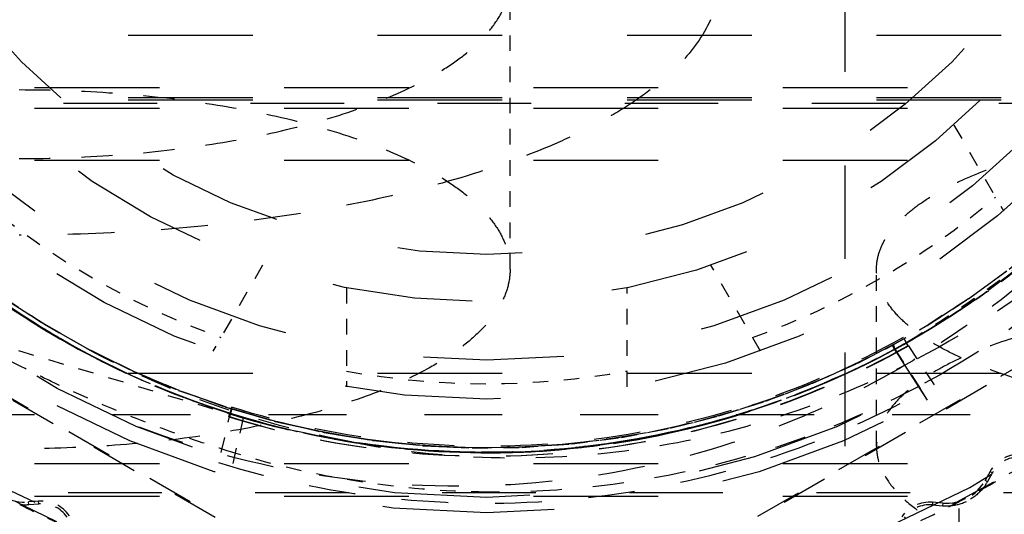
# Model space of a CAD drawing. Header units: millimetres. Extents: x 14186 to 17588, y 1400 to 3805.
# Tile 32 of 256: x 16242.84 to 16249.16, y 2687.64 to 2690.82. Entities that reach past the tile are written whole.
import ezdxf

# ---------------------------------------------------------------- set-up
doc = ezdxf.new("R2010")
doc.units = ezdxf.units.MM
doc.linetypes.add('HIDDEN', pattern=[0.2, 0.1, -0.1])
doc.layers.add('DEFAULT_2', color=8, linetype='HIDDEN')
doc.layers.add('NONE_166', color=7, linetype='Continuous')
doc.layers.add('dim', color=82, linetype='Continuous', lineweight=9)
doc.styles.get("Standard").update_dxf_attribs({"font": 'arial.ttf'})
doc.dimstyles.new('ISO-25', dxfattribs={"dimtxt": 2.5, "dimasz": 2.5, "dimexe": 1.25, "dimexo": 0.625, "dimtad": 1, "dimtxsty": 'Standard', "dimcen": 2.5, "dimadec": 0, "dimazin": 0, "dimtfac": 1, "dimtmove": 0, "dimatfit": 3, "dimfxl": 1, "dimarcsym": 0})

# ---------------------------------------------------------------- blocks, each defined once
blk = doc.blocks.new('*D28')
at = {"layer": 'Defpoints', "color": 0, "transparency": 16777216}
for p in [(17217.9946, 2998.669), (16133.6809, 2441.6908)]:
    blk.add_point(p, dxfattribs=at)
at = {"layer": 'dim', "color": 0, "linetype": 'Continuous', "lineweight": -2, "transparency": 16777216}
for p, q in [((17380.1399, 3081.958), (17239.3428, 3009.635)), ((16133.6809, 2441.6908), (17217.9946, 2998.669)), ((16112.3326, 2430.7248), (16090.9843, 2419.7589))]:
    blk.add_line(p, q, dxfattribs=at)
at = {"layer": 'dim', "color": 0, "transparency": 16777216}
for points in [[(17237.5152, 3013.193), (17241.1705, 3006.0769), (17217.9946, 2998.669)], [(16110.5049, 2434.2829), (16114.1603, 2427.1668), (16133.6809, 2441.6908)]]:
    blk.add_solid(points, dxfattribs=at)
at = {"layer": 'dim', "color": 0, "transparency": 16777216, "insert": (17310.2934, 3070.985), "char_height": 30, "attachment_point": 5, "rotation": 27.18816}
blk.add_mtext('∅1219', dxfattribs=at)

msp = doc.modelspace()

# ---------------------------------------------------------------- linework, layer by layer
for centre, radius in [((16675.8377, 2720.1799), 609.5), ((16675.8377, 2720.1799), 550), ((16400.8377, 2720.1799), 275)]:
    msp.add_circle(centre, radius)
at = {"layer": 'DEFAULT_2', "color": 8, "linetype": 'HIDDEN', "ltscale": 6}
for p, q in [((16248.1363, 2685.6799), (16248.1364, 2702.3813)), ((16238.3227, 2690.2799), (16253.3527, 2690.2799)), ((16253.3527, 2687.7799), (16238.3227, 2687.7799))]:
    msp.add_line(p, q, dxfattribs=at)
at = {"layer": 'DEFAULT_2', "color": 8, "linetype": 'HIDDEN'}
for p, q in [((16245.9877, 2689.2145), (16245.9877, 2691.076)), ((16242.26, 2688.8646), (16244.2751, 2688.2603))]:
    msp.add_line(p, q, dxfattribs=at)
at = {"layer": 'DEFAULT_2', "color": 8, "linetype": 'HIDDEN', "ltscale": 8}
for p, q in [((16232.3377, 2690.7164), (16253.3377, 2690.7164)), ((16253.3377, 2690.3779), (16232.3377, 2690.3779)), ((16253.3377, 2689.9126), (16232.3377, 2689.9126)), ((16232.3377, 2688.5468), (16253.3377, 2688.5468)), ((16253.3377, 2687.9646), (16232.3377, 2687.9646)), ((16253.3377, 2687.7568), (16232.3377, 2687.7568))]:
    msp.add_line(p, q, dxfattribs=at)
at = {"layer": 'DEFAULT_2', "color": 8, "linetype": 'HIDDEN', "ltscale": 0.5}
for p, q in [((16248.8344, 2690.1394), (16249.1525, 2689.5885)), ((16244.3998, 2689.2394), (16244.0818, 2688.6885)), ((16247.5937, 2688.6885), (16247.2756, 2689.2394)), ((16244.9377, 2689.0953), (16244.9377, 2688.4591)), ((16246.7377, 2688.4591), (16246.7377, 2689.0953))]:
    msp.add_line(p, q, dxfattribs=at)
at = {"layer": 'DEFAULT_2', "color": 8, "linetype": 'HIDDEN', "ltscale": 3}
for p, q in [((16245.1351, 2687.0216), (16240.5527, 2689.6672)), ((16240.558, 2689.673), (16245.1374, 2687.0291)), ((16246.538, 2687.0291), (16251.1174, 2689.673)), ((16251.1228, 2689.6672), (16246.5404, 2687.0216))]:
    msp.add_line(p, q, dxfattribs=at)
at = {"layer": 'DEFAULT_2', "color": 8, "linetype": 'HIDDEN', "ltscale": 0.8}
msp.add_line((16248.3377, 2688.0766), (16248.3377, 2689.2145), dxfattribs=at)
at = {"layer": 'DEFAULT_2', "color": 8, "linetype": 'HIDDEN', "ltscale": 0.2}
for p, q in [((16242.7309, 2689.0361), (16243.0015, 2688.8607)), ((16243.0016, 2688.8606), (16242.732, 2689.0353)), ((16248.9281, 2689.0249), (16248.6614, 2688.853)), ((16248.6614, 2688.853), (16248.928, 2689.0249)), ((16248.9281, 2689.0249), (16248.6615, 2688.853)), ((16248.9281, 2689.0249), (16248.6615, 2688.853)), ((16248.9281, 2689.0249), (16248.6615, 2688.853)), ((16248.6615, 2688.853), (16248.9281, 2689.0249)), ((16248.6615, 2688.853), (16248.928, 2689.0249)), ((16248.9284, 2689.0251), (16248.6616, 2688.8531)), ((16242.9998, 2688.8617), (16243.2806, 2688.7023)), ((16248.4398, 2688.7261), (16248.6615, 2688.853)), ((16248.441, 2688.7267), (16248.6633, 2688.8541)), ((16243.2789, 2688.7032), (16243.5689, 2688.5603)), ((16248.219, 2688.6129), (16248.4421, 2688.7273)), ((16248.4422, 2688.7274), (16248.2222, 2688.6145)), ((16248.4424, 2688.7275), (16248.2226, 2688.6147)), ((16248.4424, 2688.7274), (16248.2226, 2688.6147)), ((16248.4535, 2688.6995), (16248.6101, 2688.459)), ((16248.454, 2688.6998), (16248.6101, 2688.459)), ((16248.454, 2688.6998), (16248.6101, 2688.459)), ((16248.6101, 2688.459), (16248.4553, 2688.7004)), ((16248.4555, 2688.7006), (16248.6085, 2688.4621)), ((16248.4557, 2688.7006), (16248.6101, 2688.459)), ((16248.4563, 2688.701), (16248.6101, 2688.459)), ((16247.9289, 2688.4829), (16248.2198, 2688.6133)), ((16248.2221, 2688.6144), (16247.9323, 2688.4843)), ((16248.2226, 2688.6147), (16247.9324, 2688.4843)), ((16243.567, 2688.5612), (16243.8647, 2688.4355)), ((16243.8652, 2688.4353), (16243.5685, 2688.5605)), ((16247.9329, 2688.4845), (16247.635, 2688.371)), ((16244.1683, 2688.328), (16243.8646, 2688.4356)), ((16244.1681, 2688.328), (16243.865, 2688.4354)), ((16247.6315, 2688.3698), (16247.93, 2688.4833)), ((16244.1644, 2688.3292), (16244.4749, 2688.2393)), ((16244.4773, 2688.2387), (16244.1677, 2688.3282)), ((16244.4733, 2688.2398), (16244.7886, 2688.1684)), ((16244.791, 2688.168), (16244.4767, 2688.2389)), ((16244.7909, 2688.168), (16244.4772, 2688.2388)), ((16247.017, 2688.1956), (16247.3285, 2688.2743)), ((16247.0198, 2688.1962), (16247.3289, 2688.2744)), ((16247.3314, 2688.2751), (16247.0211, 2688.1965)), ((16244.7869, 2688.1688), (16245.1058, 2688.1161)), ((16245.1083, 2688.1158), (16244.7904, 2688.1681)), ((16246.7028, 2688.1356), (16247.0188, 2688.196)), ((16246.7063, 2688.1361), (16247.0216, 2688.1966)), ((16245.1041, 2688.1164), (16245.4255, 2688.0825)), ((16245.4281, 2688.0823), (16245.1077, 2688.1159)), ((16246.3853, 2688.0941), (16246.7046, 2688.1359)), ((16246.7075, 2688.1363), (16246.3893, 2688.0945)), ((16245.4237, 2688.0826), (16245.7463, 2688.0676)), ((16245.7491, 2688.0675), (16245.4275, 2688.0823)), ((16245.7446, 2688.0676), (16246.0672, 2688.0715)), ((16245.745, 2688.0676), (16246.0659, 2688.0715)), ((16245.7451, 2688.0676), (16246.066, 2688.0715)), ((16246.0704, 2688.0716), (16245.7484, 2688.0676)), ((16246.0699, 2688.0716), (16245.749, 2688.0675)), ((16246.0655, 2688.0714), (16246.3871, 2688.0943)), ((16246.3899, 2688.0946), (16246.0694, 2688.0716))]:
    msp.add_line(p, q, dxfattribs=at)
at = {"layer": 'DEFAULT_2', "color": 8, "linetype": 'HIDDEN', "ltscale": 0.3}
for p, q in [((16248.7101, 2688.4719), (16248.5079, 2688.7766)), ((16248.4548, 2688.7003), (16248.6642, 2688.3746)), ((16248.4548, 2688.7002), (16248.6639, 2688.3744)), ((16248.664, 2688.3745), (16248.4549, 2688.7003)), ((16248.4555, 2688.7005), (16248.6644, 2688.3747)), ((16248.6644, 2688.3747), (16248.4555, 2688.7005)), ((16248.6642, 2688.3746), (16248.4555, 2688.7005)), ((16244.2006, 2688.3296), (16244.1169, 2687.9736)), ((16244.2751, 2688.2603), (16244.1912, 2687.8858))]:
    msp.add_line(p, q, dxfattribs=at)
at = {"layer": 'DEFAULT_2', "color": 8, "linetype": 'HIDDEN'}
for p, q in [((16248.4398, 2688.7261), (16248.4399, 2688.7257)), ((16248.441, 2688.7267), (16248.441, 2688.7264)), ((16248.441, 2688.7264), (16248.441, 2688.7267)), ((16248.441, 2688.7264), (16248.441, 2688.7267)), ((16248.4421, 2688.727), (16248.442, 2688.7272)), ((16248.454, 2688.6998), (16248.4535, 2688.6995)), ((16248.4541, 2688.6998), (16248.4535, 2688.6995)), ((16248.4541, 2688.6998), (16248.4535, 2688.6995)), ((16248.4556, 2688.7006), (16248.4552, 2688.7004)), ((16248.4555, 2688.7005), (16248.4552, 2688.7004))]:
    msp.add_line(p, q, dxfattribs=at).dxf.unprotected_set("ltscale", 0)
at = {"layer": 'DEFAULT_2', "color": 8, "linetype": 'HIDDEN', "ltscale": 0.001}
for p, q in [((16248.4424, 2688.7275), (16248.441, 2688.7265)), ((16248.4422, 2688.7274), (16248.441, 2688.7265)), ((16248.441, 2688.7265), (16248.4421, 2688.7273)), ((16248.454, 2688.6998), (16248.4548, 2688.7002)), ((16248.4552, 2688.7004), (16248.4541, 2688.6998)), ((16248.4552, 2688.7004), (16248.4541, 2688.6998)), ((16248.4563, 2688.701), (16248.4556, 2688.7006))]:
    msp.add_line(p, q, dxfattribs=at)
at = {"layer": 'DEFAULT_2', "color": 8, "linetype": 'HIDDEN', "ltscale": 0.09}
for p, q in [((16248.4547, 2688.7002), (16248.5204, 2688.5984)), ((16248.4557, 2688.7006), (16248.5201, 2688.599))]:
    msp.add_line(p, q, dxfattribs=at)
at = {"layer": 'DEFAULT_2', "color": 8, "linetype": 'HIDDEN', "ltscale": 5}
msp.add_line((16251.9377, 2688.2799), (16239.7377, 2688.2799), dxfattribs=at)
at = {"layer": 'DEFAULT_2', "color": 8, "linetype": 'HIDDEN', "ltscale": 0.05}
for p, q in [((16249.0665, 2687.9158), (16249.0348, 2687.8589)), ((16249.0495, 2687.8507), (16249.0812, 2687.9076)), ((16242.9635, 2687.7263), (16242.8987, 2687.721)), ((16242.9, 2687.7042), (16242.9649, 2687.7095)), ((16248.6963, 2687.7024), (16248.7611, 2687.697)), ((16248.7625, 2687.7138), (16248.6977, 2687.7192))]:
    msp.add_line(p, q, dxfattribs=at)
at = {"layer": 'DEFAULT_2', "color": 8, "linetype": 'HIDDEN', "ltscale": 0.01}
for p, q in [((16249.0664, 2687.9157), (16249.0812, 2687.9076)), ((16249.0495, 2687.8507), (16249.0348, 2687.8589)), ((16242.9649, 2687.7095), (16242.9635, 2687.7263)), ((16242.9, 2687.7042), (16242.8987, 2687.721)), ((16248.6977, 2687.7192), (16248.6963, 2687.7024)), ((16248.7625, 2687.7138), (16248.7611, 2687.697))]:
    msp.add_line(p, q, dxfattribs=at)
at = {"layer": 'DEFAULT_2', "color": 8, "linetype": 'HIDDEN', "ltscale": 0.7}
msp.add_line((16248.8688, 2686.7799), (16248.8688, 2687.7799), dxfattribs=at)
at = {"layer": 'DEFAULT_2', "color": 8, "linetype": 'HIDDEN', "ltscale": 3}
for points in [[(16248.6633, 2688.8541), (16248.9309, 2689.0269), (16249.1886, 2689.2153), (16249.4354, 2689.4188), (16249.6703, 2689.6367), (16249.8923, 2689.8683), (16250.1005, 2690.1128), (16250.2941, 2690.3696), (16250.4724, 2690.6376), (16250.6348, 2690.9159), (16250.7807, 2691.2035), (16250.9094, 2691.4992), (16251.0206, 2691.8021), (16251.1136, 2692.1111), (16251.188, 2692.425), (16251.2438, 2692.7428), (16251.2808, 2693.0632), (16251.2989, 2693.385), (16251.2981, 2693.7071), (16251.2968, 2693.7434)], [(16248.5149, 2688.7675), (16248.3051, 2688.6555), (16248.029, 2688.5253), (16247.7457, 2688.4106), (16247.4562, 2688.3118), (16247.1612, 2688.2293), (16246.8621, 2688.1635), (16246.5596, 2688.1145), (16246.2547, 2688.0825), (16245.9486, 2688.0677), (16245.6423, 2688.0701), (16245.3367, 2688.0896), (16245.0329, 2688.1262), (16244.732, 2688.1797), (16244.4349, 2688.2498), (16244.2011, 2688.3175)]]:
    msp.add_lwpolyline(points, dxfattribs=at)
at = {"layer": 'DEFAULT_2', "color": 8, "linetype": 'HIDDEN', "ltscale": 0.5}
for points in [[(16248.661, 2688.8527), (16248.9276, 2689.0246), (16249.1853, 2689.2128)], [(16243.569, 2688.5602), (16243.2808, 2688.7022), (16243.0016, 2688.8606)], [(16247.9323, 2688.4843), (16247.6349, 2688.371), (16247.3308, 2688.2749)], [(16247.0176, 2688.1957), (16247.3273, 2688.2739), (16247.6326, 2688.3702)], [(16247.6355, 2688.3712), (16247.3309, 2688.2749), (16247.0212, 2688.1965)]]:
    msp.add_lwpolyline(points, dxfattribs=at)
at = {"layer": 'DEFAULT_2', "color": 8, "linetype": 'HIDDEN', "ltscale": 2}
for points in [[(16242.705, 2689.054), (16242.7382, 2689.031), (16243.0074, 2688.8571), (16243.2865, 2688.6992), (16243.5746, 2688.5577), (16243.8704, 2688.4333), (16244.1731, 2688.3264), (16244.4815, 2688.2376), (16244.7946, 2688.1673), (16245.1112, 2688.1154), (16245.4301, 2688.0821), (16245.7503, 2688.0675)], [(16246.3894, 2688.0945), (16246.0695, 2688.0716), (16245.7485, 2688.0676), (16245.4276, 2688.0823), (16245.1078, 2688.1159), (16244.7905, 2688.1681), (16244.4768, 2688.2389), (16244.1677, 2688.3282), (16243.8647, 2688.4355)]]:
    msp.add_lwpolyline(points, dxfattribs=at)
at = {"layer": 'DEFAULT_2', "color": 8, "linetype": 'HIDDEN'}
msp.add_lwpolyline([(16242.7296, 2689.0369), (16242.9985, 2688.8625), (16243.2775, 2688.704), (16243.5655, 2688.5618), (16243.8615, 2688.4368), (16244.166, 2688.3287)], dxfattribs=at)
at = {"layer": 'DEFAULT_2', "color": 8, "linetype": 'HIDDEN', "ltscale": 0.9}
for points in [[(16242.7298, 2689.0368), (16242.9987, 2688.8624), (16243.2777, 2688.7038), (16243.5658, 2688.5617), (16243.8618, 2688.4366)], [(16242.73, 2689.0367), (16242.9989, 2688.8623), (16243.2779, 2688.7037), (16243.566, 2688.5616), (16243.8619, 2688.4366)], [(16247.3267, 2688.2738), (16247.6309, 2688.3696), (16247.9283, 2688.4826), (16248.2181, 2688.6125), (16248.441, 2688.7267)], [(16247.0175, 2688.1957), (16247.3273, 2688.2739), (16247.6314, 2688.3698), (16247.9289, 2688.4829), (16248.2187, 2688.6128)]]:
    msp.add_lwpolyline(points, dxfattribs=at)
at = {"layer": 'DEFAULT_2', "color": 8, "linetype": 'HIDDEN', "ltscale": 11}
for radius in [5.8792, 5.7793]:
    msp.add_circle((16245.8377, 2693.5299), radius, dxfattribs=at)
at = {"layer": 'DEFAULT_2', "color": 8, "linetype": 'HIDDEN', "ltscale": 10}
msp.add_circle((16245.8377, 2693.5299), 5.15, dxfattribs=at)
at = {"layer": 'DEFAULT_2', "color": 8, "linetype": 'HIDDEN', "ltscale": 9}
for radius in [4.9, 4.525]:
    msp.add_circle((16245.8377, 2693.5299), radius, dxfattribs=at)
at = {"layer": 'DEFAULT_2', "color": 8, "linetype": 'HIDDEN', "ltscale": 8}
msp.add_circle((16245.8377, 2693.5299), 4.221, dxfattribs=at)
at = {"layer": 'DEFAULT_2', "color": 8, "linetype": 'HIDDEN', "ltscale": 14}
msp.add_circle((16242.8377, 2690.1799), 7.5, dxfattribs=at)
at = {"layer": 'DEFAULT_2', "color": 8, "linetype": 'HIDDEN', "ltscale": 8}
msp.add_arc((16245.8377, 2693.5299), 6.5, 180, 360, dxfattribs=at)
at = {"layer": 'DEFAULT_2', "color": 8, "linetype": 'HIDDEN', "ltscale": 3}
for start, end in [(216.16173, 263.83818), (276.16173, 323.83817)]:
    msp.add_arc((16245.8377, 2693.5299), 6.5461, start, end, dxfattribs=at)
at = {"layer": 'DEFAULT_2', "color": 8, "linetype": 'HIDDEN'}
for start, end in [(229.73403, 250.26597), (289.73403, 310.26597), (259.73403, 280.26602)]:
    msp.add_arc((16245.8377, 2693.5299), 5.05, start, end, dxfattribs=at)
at = {"layer": 'DEFAULT_2', "color": 8, "linetype": 'HIDDEN', "ltscale": 0.3}
for start, end in [(299.03183, 302.70242), (242.78183, 246.45242), (293.40683, 297.07742)]:
    msp.add_arc((16245.8377, 2693.5299), 6.55, start, end, dxfattribs=at)
at = {"layer": 'DEFAULT_2', "color": 8, "linetype": 'HIDDEN', "ltscale": 0.2}
for centre, radius, start, end in [((16249.2567, 2687.8097), 0.2178, 90.5924, 150.86284), ((16242.8757, 2688.0048), 0.2847, 208.99213, 274.61705), ((16248.7861, 2687.9975), 0.2847, 265.24224, 330.86713), ((16245.8377, 2693.53), 6.5501, 297.07743, 299.03182), ((16242.9811, 2687.5091), 0.2178, 34.61714, 94.61669), ((16248.6796, 2687.5021), 0.2178, 85.24223, 145.24213)]:
    msp.add_arc(centre, radius, start, end, dxfattribs=at)
at = {"layer": 'DEFAULT_2', "color": 8, "linetype": 'HIDDEN', "ltscale": 0.1}
for centre, start, end in [((16249.2567, 2687.8097), 90.87318, 150.86713), ((16242.9811, 2687.5091), 34.61714, 94.61671), ((16248.6796, 2687.5021), 85.24261, 145.24213)]:
    msp.add_arc(centre, 0.201, start, end, dxfattribs=at)
at = {"layer": 'DEFAULT_2', "color": 8, "linetype": 'HIDDEN', "ltscale": 0.04}
for centre, start, end in [((16248.7861, 2687.9975), 319.80154, 330.86713), ((16242.8757, 2688.0048), 263.55154, 274.61685), ((16248.7861, 2687.9975), 265.24217, 276.30772)]:
    msp.add_arc(centre, 0.3015, start, end, dxfattribs=at)
at = {"layer": 'DEFAULT_2', "color": 8, "linetype": 'HIDDEN', "ltscale": 7}
for points, knots in [([(16243.2202, 2698.3594), (16243.5361, 2698.5305), (16244.2035, 2698.8107), (16245.265, 2699.0291), (16246.3484, 2699.0342), (16247.4117, 2698.83), (16248.4145, 2698.4205), (16249.6175, 2697.6291), (16250.7939, 2696.2164), (16251.3356, 2694.4596), (16251.342, 2693.0197), (16251.1379, 2691.9559), (16250.7286, 2690.9535), (16250.133, 2690.0485), (16249.3706, 2689.2782), (16248.7716, 2688.8719), (16248.4557, 2688.7006)], [0, 0, 0, 0, 0.062645, 0.12524, 0.187781, 0.250296, 0.312812, 0.375358, 0.499999, 0.624641, 0.687186, 0.749701, 0.812216, 0.87476, 0.937356, 1, 1, 1, 1]), ([(16243.2202, 2698.3593), (16243.5362, 2698.5305), (16244.2036, 2698.8107), (16245.2652, 2699.029), (16246.3486, 2699.0341), (16247.412, 2698.8299), (16248.4148, 2698.4202), (16249.6178, 2697.6288), (16250.7941, 2696.2159), (16251.3356, 2694.459), (16251.3419, 2693.019), (16251.1376, 2691.9552), (16250.7281, 2690.9528), (16250.1323, 2690.0478), (16249.3698, 2689.2776), (16248.7707, 2688.8714), (16248.4548, 2688.7002)], [0, 0, 0, 0, 0.062645, 0.12524, 0.187781, 0.250297, 0.312812, 0.375359, 0.499999, 0.624641, 0.687187, 0.749701, 0.812217, 0.87476, 0.937356, 1, 1, 1, 1]), ([(16243.2208, 2698.3594), (16243.5367, 2698.5306), (16244.2041, 2698.8108), (16245.2656, 2699.0289), (16246.349, 2699.0339), (16247.4123, 2698.8294), (16248.4149, 2698.4201), (16249.3196, 2697.8243), (16250.0901, 2697.0617), (16250.6986, 2696.1639), (16251.1183, 2695.1638), (16251.3368, 2694.102), (16251.3417, 2693.0186), (16251.1373, 2691.9552), (16250.7278, 2690.9528), (16250.1322, 2690.0479), (16249.3697, 2689.2778), (16248.7706, 2688.8716), (16248.4547, 2688.7004)], [0, 0, 0, 0, 0.062569, 0.125091, 0.18756, 0.25, 0.312441, 0.374911, 0.437441, 0.499997, 0.562563, 0.625089, 0.687559, 0.749998, 0.812441, 0.874909, 0.937431, 1, 1, 1, 1]), ([(16243.2208, 2698.3594), (16243.5367, 2698.5306), (16244.2041, 2698.8108), (16245.2656, 2699.0289), (16246.349, 2699.0339), (16247.4123, 2698.8294), (16248.4148, 2698.4201), (16249.3196, 2697.8243), (16250.0901, 2697.0617), (16250.6986, 2696.1639), (16251.1183, 2695.1638), (16251.3368, 2694.102), (16251.3417, 2693.0186), (16251.1373, 2691.9552), (16250.7278, 2690.9528), (16250.1322, 2690.0479), (16249.3697, 2689.2778), (16248.7706, 2688.8716), (16248.4547, 2688.7004)], [0, 0, 0, 0, 0.062569, 0.12509, 0.18756, 0.25, 0.312441, 0.374911, 0.437441, 0.499997, 0.562562, 0.625089, 0.687559, 0.749998, 0.812441, 0.874909, 0.937431, 1, 1, 1, 1]), ([(16243.2202, 2698.3594), (16243.5371, 2698.5282), (16244.204, 2698.8083), (16245.2659, 2699.0239), (16246.3493, 2699.0322), (16247.4139, 2698.83), (16248.4158, 2698.4172), (16249.3185, 2697.8188), (16250.0899, 2697.0586), (16250.7002, 2696.1631), (16251.1168, 2695.1629), (16251.3326, 2694.1016), (16251.3403, 2693.0185), (16251.1377, 2691.9541), (16250.7257, 2690.9519), (16250.1273, 2690.0491), (16249.3674, 2689.2775), (16248.7693, 2688.8711), (16248.454, 2688.6998)], [0, 0, 0, 0, 0.062542, 0.125072, 0.187581, 0.250077, 0.312568, 0.375058, 0.437557, 0.50005, 0.562539, 0.625031, 0.687528, 0.750019, 0.812511, 0.875009, 0.937504, 1, 1, 1, 1]), ([(16248.454, 2688.6998), (16248.7694, 2688.8711), (16249.3675, 2689.2776), (16250.1275, 2690.0491), (16250.7258, 2690.9521), (16251.1378, 2691.9544), (16251.3404, 2693.019), (16251.3326, 2694.1022), (16251.1168, 2695.1637), (16250.6996, 2696.1638), (16250.0894, 2697.0594), (16249.3178, 2697.8196), (16248.4148, 2698.4179), (16247.4129, 2698.8302), (16246.525, 2698.9989), (16245.8067, 2699.0277), (16245.2678, 2698.9981), (16244.7343, 2698.9164), (16244.0381, 2698.7381), (16243.5369, 2698.5294), (16243.2208, 2698.3597)], [0, 0, 0, 0, 0.062494, 0.124987, 0.18748, 0.249972, 0.312464, 0.374962, 0.437455, 0.499944, 0.562436, 0.624934, 0.687424, 0.74991, 0.812398, 0.843681, 0.87496, 0.906232, 0.93751, 1, 1, 1, 1]), ([(16243.2205, 2698.3594), (16242.9046, 2698.1882), (16242.3055, 2697.782), (16241.5431, 2697.0119), (16240.9474, 2696.1069), (16240.5379, 2695.1045), (16240.3336, 2694.041), (16240.3385, 2692.9577), (16240.557, 2691.8958), (16240.9767, 2690.8957), (16241.5853, 2689.9979), (16242.3557, 2689.2354), (16243.2606, 2688.6395), (16244.2631, 2688.2302), (16245.3264, 2688.0257), (16246.4098, 2688.0308), (16247.4714, 2688.2489), (16248.1388, 2688.5291), (16248.4547, 2688.7003)], [0, 0, 0, 0, 0.062569, 0.125091, 0.187559, 0.250002, 0.312441, 0.374911, 0.437437, 0.500003, 0.562559, 0.625089, 0.687559, 0.75, 0.81244, 0.874909, 0.937431, 1, 1, 1, 1]), ([(16248.4547, 2688.7004), (16248.1387, 2688.5292), (16247.4714, 2688.249), (16246.4098, 2688.0309), (16245.3264, 2688.0259), (16244.2631, 2688.2304), (16243.2606, 2688.6397), (16242.3558, 2689.2355), (16241.5853, 2689.9981), (16240.9768, 2690.8959), (16240.5571, 2691.896), (16240.3387, 2692.9578), (16240.3337, 2694.0411), (16240.5381, 2695.1045), (16240.9476, 2696.1069), (16241.5433, 2697.0119), (16242.3058, 2697.782), (16242.9049, 2698.1882), (16243.2208, 2698.3594)], [0, 0, 0, 0, 0.062569, 0.125091, 0.18756, 0.25, 0.312441, 0.374911, 0.437441, 0.499997, 0.562563, 0.625089, 0.687559, 0.749998, 0.812441, 0.874909, 0.937431, 1, 1, 1, 1]), ([(16243.2214, 2698.36), (16242.9061, 2698.1887), (16242.3079, 2697.7822), (16241.548, 2697.0107), (16240.9497, 2696.1078), (16240.5376, 2695.1056), (16240.3351, 2694.041), (16240.3428, 2692.9578), (16240.5586, 2691.8964), (16240.9757, 2690.8963), (16241.5857, 2690.0006), (16242.3573, 2689.2405), (16243.2602, 2688.6421), (16244.262, 2688.2297), (16245.1499, 2688.0609), (16245.8682, 2688.0321), (16246.407, 2688.0615), (16246.9405, 2688.1432), (16247.6368, 2688.3214), (16248.1379, 2688.5301), (16248.454, 2688.6998)], [0, 0, 0, 0, 0.062493, 0.124985, 0.187478, 0.24997, 0.312462, 0.37496, 0.437454, 0.499943, 0.562435, 0.624934, 0.687423, 0.74991, 0.812398, 0.84368, 0.87496, 0.906232, 0.937509, 1, 1, 1, 1]), ([(16248.4535, 2688.6995), (16248.1366, 2688.5306), (16247.4699, 2688.2506), (16246.4079, 2688.0362), (16245.3248, 2688.0273), (16244.2604, 2688.2303), (16243.2587, 2688.6429), (16242.3563, 2689.2416), (16241.585, 2690.0017), (16240.9749, 2690.8971), (16240.5585, 2691.8973), (16240.3427, 2692.9584), (16240.3353, 2694.0414), (16240.5377, 2695.1057), (16240.9496, 2696.1077), (16241.5479, 2697.0104), (16242.3076, 2697.7819), (16242.9056, 2698.1884), (16243.2208, 2698.3597)], [0, 0, 0, 0, 0.062541, 0.125065, 0.187574, 0.250068, 0.312559, 0.375051, 0.437552, 0.500046, 0.562536, 0.625029, 0.687527, 0.750019, 0.81251, 0.875008, 0.937504, 1, 1, 1, 1])]:
    msp.add_open_spline(points, degree=3, knots=knots, dxfattribs=at)
at = {"layer": 'DEFAULT_2', "color": 8, "linetype": 'HIDDEN', "ltscale": 4}
for points, knots in [([(16250.5077, 2697.1016), (16250.7581, 2696.7673), (16251.1886, 2696.0428), (16251.5212, 2695.0439), (16251.6557, 2694.2174), (16251.6893, 2693.5897), (16251.6554, 2692.9619), (16251.5211, 2692.1355), (16251.1869, 2691.1367), (16250.6463, 2690.2329), (16250.106, 2689.5931), (16249.5, 2689.0157), (16248.9769, 2688.6586), (16248.6084, 2688.4621)], [0, 0, 0, 0, 0.124939, 0.249867, 0.312424, 0.37498, 0.437538, 0.500095, 0.625025, 0.749959, 0.812513, 0.875066, 1, 1, 1, 1]), ([(16250.6859, 2696.1126), (16250.8534, 2695.7971), (16251.1267, 2695.1313), (16251.3351, 2694.0738), (16251.3384, 2692.9958), (16251.1662, 2692.1131), (16250.9264, 2691.4387), (16250.6204, 2690.7917), (16250.1224, 2690.0431), (16249.3654, 2689.2761), (16248.7701, 2688.8716), (16248.4563, 2688.701)], [0, 0, 0, 0, 0.124985, 0.249968, 0.374947, 0.499925, 0.562487, 0.625054, 0.750047, 0.875021, 1, 1, 1, 1]), ([(16241.0468, 2690.8426), (16241.2209, 2690.5327), (16241.6318, 2689.9459), (16242.4048, 2689.2022), (16243.3053, 2688.6189), (16244.3014, 2688.2189), (16245.357, 2688.0253), (16246.2516, 2688.0366), (16246.9553, 2688.1464), (16247.6448, 2688.3243), (16248.1409, 2688.5316), (16248.454, 2688.6998)], [0, 0, 0, 0, 0.124998, 0.249984, 0.374968, 0.499947, 0.624934, 0.749913, 0.812464, 0.875019, 1, 1, 1, 1])]:
    msp.add_open_spline(points, degree=3, knots=knots, dxfattribs=at)
at = {"layer": 'DEFAULT_2', "color": 8, "linetype": 'HIDDEN', "ltscale": 5}
for points, knots in [([(16240.5241, 2694.9256), (16240.3949, 2694.4117), (16240.3098, 2693.6065), (16240.4251, 2692.5491), (16240.6219, 2691.7738), (16240.9253, 2691.0339), (16241.3346, 2690.3463), (16241.8445, 2689.7298), (16242.6319, 2689.0144), (16243.5682, 2688.4779), (16244.5844, 2688.1619), (16245.3745, 2688.0377), (16246.0412, 2688.0289), (16246.5707, 2688.0795), (16247.0947, 2688.1708), (16247.7343, 2688.3582), (16248.2214, 2688.5752), (16248.4556, 2688.7006)], [0, 0, 0, 0, 0.12475, 0.187282, 0.249829, 0.312378, 0.374912, 0.437454, 0.499991, 0.62474, 0.687273, 0.749809, 0.812356, 0.843645, 0.87492, 0.937464, 1, 1, 1, 1]), ([(16248.4557, 2688.7006), (16248.2214, 2688.5756), (16247.8556, 2688.413), (16247.3505, 2688.2467), (16246.9637, 2688.1482), (16246.5707, 2688.0791), (16246.1734, 2688.0413), (16245.7743, 2688.0331), (16245.2431, 2688.0588), (16244.5842, 2688.1609), (16243.8211, 2688.3999), (16243.1002, 2688.7458), (16242.4369, 2689.1922), (16241.8443, 2689.7289), (16241.3354, 2690.3459), (16240.9264, 2691.0334), (16240.5216, 2692.0175), (16240.2774, 2693.339), (16240.3927, 2694.4096), (16240.5234, 2694.9231)], [0, 0, 0, 0, 0.062532, 0.093841, 0.125135, 0.156409, 0.187691, 0.218993, 0.250295, 0.312821, 0.375351, 0.437876, 0.500402, 0.562929, 0.62546, 0.687986, 0.750525, 0.875267, 1, 1, 1, 1]), ([(16248.4553, 2688.7004), (16248.221, 2688.5752), (16247.7339, 2688.3584), (16246.9668, 2688.1338), (16246.1741, 2688.027), (16245.3746, 2688.0376), (16244.5847, 2688.1614), (16243.8211, 2688.3991), (16243.1007, 2688.746), (16242.4367, 2689.1916), (16241.8447, 2689.7291), (16241.3354, 2690.3457), (16240.9263, 2691.0333), (16240.5214, 2692.0174), (16240.2776, 2693.3389), (16240.3927, 2694.4096), (16240.5234, 2694.9231)], [0, 0, 0, 0, 0.062538, 0.125079, 0.187602, 0.250148, 0.312688, 0.375223, 0.437769, 0.500307, 0.562849, 0.625394, 0.687931, 0.750482, 0.875245, 1, 1, 1, 1]), ([(16248.4557, 2688.7006), (16248.2213, 2688.5757), (16247.734, 2688.3594), (16247.0948, 2688.1715), (16246.5709, 2688.0796), (16246.0415, 2688.0286), (16245.3749, 2688.0378), (16244.5851, 2688.1617), (16243.8212, 2688.3989), (16243.1009, 2688.7461), (16242.4369, 2689.1915), (16241.8447, 2689.7289), (16241.3355, 2690.3457), (16240.9264, 2691.0332), (16240.6223, 2691.7726), (16240.4236, 2692.5472), (16240.3067, 2693.6043), (16240.3927, 2694.4096), (16240.5234, 2694.9231)], [0, 0, 0, 0, 0.062516, 0.12504, 0.156305, 0.187584, 0.250108, 0.312627, 0.375138, 0.437662, 0.500177, 0.562696, 0.625218, 0.687733, 0.750261, 0.812784, 0.875292, 1, 1, 1, 1])]:
    msp.add_open_spline(points, degree=3, knots=knots, dxfattribs=at)
at = {"layer": 'DEFAULT_2', "color": 8, "linetype": 'HIDDEN', "ltscale": 3}
for points, knots in [([(16242.8377, 2692.7185), (16243.1593, 2692.7185), (16243.7898, 2692.694), (16244.6981, 2692.5846), (16245.4052, 2692.4335), (16245.9144, 2692.2771), (16246.2488, 2692.1495), (16246.5438, 2692.0097), (16246.7963, 2691.859), (16246.9743, 2691.7215), (16247.0909, 2691.6068), (16247.1845, 2691.497), (16247.2735, 2691.355), (16247.331, 2691.1731), (16247.3325, 2690.9885), (16247.2974, 2690.8714), (16247.2727, 2690.8153)], [0, 0, 0, 0, 0.180439, 0.353619, 0.512803, 0.585337, 0.652355, 0.713431, 0.768321, 0.817035, 0.839192, 0.859979, 0.897925, 0.932423, 0.965628, 1, 1, 1, 1]), ([(16251.541, 2692.5957), (16251.458, 2692.1724), (16251.1947, 2691.3418), (16250.5333, 2690.2171), (16249.6334, 2689.2721), (16248.9055, 2688.7927), (16248.5201, 2688.599)], [0, 0, 0, 0, 0.250015, 0.50001, 0.750003, 1, 1, 1, 1]), ([(16247.2727, 2690.8153), (16247.227, 2690.7112), (16247.1171, 2690.5626), (16246.9288, 2690.3927), (16246.7488, 2690.2639), (16246.539, 2690.1416), (16246.2087, 2689.9822), (16245.7302, 2689.8085), (16245.0882, 2689.6449), (16244.3775, 2689.5241), (16243.6196, 2689.4501), (16243.1007, 2689.4335), (16242.8377, 2689.4335)], [0, 0, 0, 0, 0.07092, 0.112333, 0.158194, 0.208648, 0.263678, 0.386764, 0.52538, 0.67639, 0.835992, 1, 1, 1, 1]), ([(16248.5079, 2688.7766), (16248.1849, 2688.5952), (16247.4998, 2688.2975), (16246.4044, 2688.0694), (16245.2856, 2688.0677), (16244.554, 2688.2183), (16244.2006, 2688.3296)], [0, 0, 0, 0, 0.250012, 0.5, 0.749988, 1, 1, 1, 1]), ([(16248.5399, 2688.7199), (16248.2132, 2688.5364), (16247.5203, 2688.2353), (16246.4125, 2688.0043), (16245.281, 2688.0024), (16244.5409, 2688.1544), (16244.1835, 2688.2667)], [0, 0, 0, 0, 0.250013, 0.5, 0.749987, 1, 1, 1, 1]), ([(16244.1872, 2688.2683), (16244.5446, 2688.1562), (16245.2844, 2688.0047), (16246.4154, 2688.0073), (16247.5225, 2688.2388), (16248.2149, 2688.5401), (16248.5413, 2688.7238)], [0, 0, 0, 0, 0.250013, 0.5, 0.749987, 1, 1, 1, 1]), ([(16244.2751, 2688.2603), (16244.6197, 2688.1605), (16245.3296, 2688.0264), (16246.4122, 2688.0311), (16247.4737, 2688.2478), (16248.1382, 2688.5315), (16248.4548, 2688.7003)], [0, 0, 0, 0, 0.25, 0.499978, 0.749968, 1, 1, 1, 1]), ([(16248.5205, 2688.5983), (16248.3344, 2688.49), (16247.95, 2688.2931), (16247.1428, 2687.9898), (16246.0759, 2687.7884), (16244.7765, 2687.8403), (16243.9384, 2688.069), (16243.5387, 2688.2276)], [0, 0, 0, 0, 0.125141, 0.250305, 0.500197, 0.750095, 1, 1, 1, 1]), ([(16244.1169, 2687.9736), (16244.4945, 2687.8567), (16245.2758, 2687.6996), (16246.4695, 2687.7069), (16247.6369, 2687.9558), (16248.3664, 2688.2767), (16248.7101, 2688.4719)], [0, 0, 0, 0, 0.250011, 0.5, 0.749989, 1, 1, 1, 1])]:
    msp.add_open_spline(points, degree=3, knots=knots, dxfattribs=at)
at = {"layer": 'DEFAULT_2', "color": 8, "linetype": 'HIDDEN', "ltscale": 2}
for points, knots in [([(16248.4547, 2688.7002), (16248.7211, 2688.8452), (16249.2305, 2689.1802), (16249.9019, 2689.7999), (16250.4624, 2690.5216), (16250.7518, 2691.0582), (16250.8735, 2691.336)], [0, 0, 0, 0, 0.250005, 0.500006, 0.750004, 1, 1, 1, 1]), ([(16250.8728, 2691.3343), (16250.7597, 2691.0502), (16250.4852, 2690.4998), (16249.9426, 2689.7549), (16249.2869, 2689.1075), (16248.7844, 2688.7528), (16248.5205, 2688.5983)], [0, 0, 0, 0, 0.249999, 0.500001, 0.750001, 1, 1, 1, 1]), ([(16242.8377, 2689.9242), (16243.0427, 2689.9242), (16243.446, 2689.9385), (16244.0312, 2690.0022), (16244.5714, 2690.1057), (16245.0463, 2690.2447), (16245.3887, 2690.392), (16245.6123, 2690.5268), (16245.7457, 2690.6285), (16245.8517, 2690.7349), (16245.9292, 2690.8454), (16245.9768, 2690.9595), (16245.9877, 2691.038), (16245.9877, 2691.076)], [0, 0, 0, 0, 0.17268, 0.339622, 0.495441, 0.635383, 0.755812, 0.808088, 0.854999, 0.896812, 0.934132, 0.968013, 1, 1, 1, 1]), ([(16242.8377, 2690.3663), (16243.0427, 2690.3663), (16243.446, 2690.352), (16244.0312, 2690.2882), (16244.5714, 2690.1848), (16245.0463, 2690.0458), (16245.3887, 2689.8985), (16245.6123, 2689.7637), (16245.7457, 2689.662), (16245.8517, 2689.5556), (16245.9292, 2689.445), (16245.9768, 2689.331), (16245.9877, 2689.2525), (16245.9877, 2689.2145)], [0, 0, 0, 0, 0.17268, 0.339622, 0.495441, 0.635383, 0.755812, 0.808088, 0.854999, 0.896812, 0.934132, 0.968013, 1, 1, 1, 1]), ([(16248.3377, 2689.2145), (16248.3377, 2689.2446), (16248.3464, 2689.3069), (16248.3841, 2689.3975), (16248.4456, 2689.4852), (16248.5298, 2689.5696), (16248.6357, 2689.6504), (16248.7624, 2689.7268), (16248.9088, 2689.7983), (16249.1368, 2689.8895), (16249.4618, 2689.9846), (16249.8905, 2690.0667), (16250.3549, 2690.1173), (16250.675, 2690.1286), (16250.8377, 2690.1286)], [0, 0, 0, 0, 0.031984, 0.065862, 0.103179, 0.144988, 0.191894, 0.244164, 0.301811, 0.364665, 0.504597, 0.660401, 0.827331, 1, 1, 1, 1]), ([(16250.0742, 2690.0331), (16249.8507, 2689.7626), (16249.3502, 2689.2634), (16248.7642, 2688.8679), (16248.4555, 2688.7006)], [0, 0, 0, 0, 0.499822, 1, 1, 1, 1]), ([(16244.2763, 2688.2633), (16243.9331, 2688.3659), (16243.2653, 2688.6391), (16242.6629, 2689.0363), (16242.3848, 2689.262)], [0, 0, 0, 0, 0.500002, 1, 1, 1, 1]), ([(16244.2743, 2688.2639), (16243.9307, 2688.3644), (16243.2624, 2688.6358), (16242.6615, 2689.0348), (16242.3848, 2689.262)], [0, 0, 0, 0, 0.499979, 1, 1, 1, 1]), ([(16245.9877, 2689.2145), (16245.9877, 2689.1765), (16245.9768, 2689.098), (16245.9292, 2688.9839), (16245.8517, 2688.8734), (16245.7457, 2688.767), (16245.6123, 2688.6653), (16245.3887, 2688.5305), (16245.0463, 2688.3832), (16244.5714, 2688.2442), (16244.0312, 2688.1407), (16243.446, 2688.077), (16243.0427, 2688.0627), (16242.8377, 2688.0627)], [0, 0, 0, 0, 0.031987, 0.065867, 0.103188, 0.144999, 0.19191, 0.244185, 0.364612, 0.504553, 0.660372, 0.827317, 1, 1, 1, 1]), ([(16250.8377, 2688.3004), (16250.675, 2688.3004), (16250.355, 2688.3117), (16249.8905, 2688.3623), (16249.4619, 2688.4444), (16249.1368, 2688.5394), (16248.9089, 2688.6307), (16248.7624, 2688.7022), (16248.6357, 2688.7786), (16248.5298, 2688.8593), (16248.4456, 2688.9438), (16248.3842, 2689.0315), (16248.3464, 2689.122), (16248.3377, 2689.1843), (16248.3377, 2689.2145)], [0, 0, 0, 0, 0.172665, 0.339593, 0.495397, 0.635331, 0.698185, 0.755832, 0.808104, 0.855011, 0.89682, 0.934137, 0.968016, 1, 1, 1, 1]), ([(16244.9584, 2688.1079), (16244.5563, 2688.186), (16243.7645, 2688.4203), (16243.0407, 2688.8194), (16242.7051, 2689.0541)], [0, 0, 0, 0, 0.500034, 1, 1, 1, 1]), ([(16250.8377, 2688.9908), (16250.6751, 2688.9908), (16250.355, 2688.9794), (16249.8906, 2688.9288), (16249.462, 2688.8468), (16249.137, 2688.7517), (16248.909, 2688.6605), (16248.7625, 2688.589), (16248.6358, 2688.5126), (16248.5298, 2688.4319), (16248.4457, 2688.3474), (16248.3842, 2688.2597), (16248.3464, 2688.1691), (16248.3377, 2688.1068), (16248.3377, 2688.0766)], [0, 0, 0, 0, 0.172638, 0.339551, 0.495345, 0.635278, 0.698135, 0.755788, 0.808066, 0.854981, 0.896797, 0.934121, 0.968016, 1, 1, 1, 1]), ([(16248.4556, 2688.7006), (16248.1905, 2688.5588), (16247.6365, 2688.3183), (16246.7607, 2688.087), (16245.8576, 2688.0129), (16245.2552, 2688.06), (16244.9584, 2688.1079)], [0, 0, 0, 0, 0.25, 0.499967, 0.74999, 1, 1, 1, 1]), ([(16248.4535, 2688.6995), (16248.2954, 2688.6149), (16247.9707, 2688.4594), (16247.2942, 2688.2137), (16246.7607, 2688.1058), (16246.403, 2688.0693)], [0, 0, 0, 0, 0.24937, 0.499792, 1, 1, 1, 1]), ([(16248.4535, 2688.6995), (16248.1387, 2688.5294), (16247.4725, 2688.2512), (16246.7653, 2688.107), (16246.4084, 2688.0698)], [0, 0, 0, 0, 0.499248, 1, 1, 1, 1]), ([(16244.9584, 2688.1079), (16245.2574, 2688.0492), (16245.8665, 2687.9814), (16246.7834, 2688.0321), (16247.6798, 2688.2322), (16248.2473, 2688.4631), (16248.5201, 2688.599)], [0, 0, 0, 0, 0.24998, 0.499988, 0.749981, 1, 1, 1, 1]), ([(16248.6084, 2688.4621), (16248.1856, 2688.2368), (16247.28, 2687.8904), (16246.3168, 2687.7796), (16245.8377, 2687.7844)], [0, 0, 0, 0, 0.499998, 1, 1, 1, 1]), ([(16244.2743, 2688.2639), (16244.6179, 2688.1627), (16245.3266, 2688.0275), (16246.048, 2688.0323), (16246.4042, 2688.0694)], [0, 0, 0, 0, 0.499994, 1, 1, 1, 1]), ([(16246.403, 2688.0693), (16246.0473, 2688.0321), (16245.3269, 2688.0271), (16244.6193, 2688.1622), (16244.2763, 2688.2633)], [0, 0, 0, 0, 0.500003, 1, 1, 1, 1])]:
    msp.add_open_spline(points, degree=3, knots=knots, dxfattribs=at)
at = {"layer": 'DEFAULT_2', "color": 8, "linetype": 'HIDDEN'}
for points, knots in [([(16250.0721, 2690.0307), (16250.0088, 2689.9701), (16249.8896, 2689.841), (16249.7462, 2689.675), (16249.6263, 2689.5467), (16249.5005, 2689.4242), (16249.3339, 2689.2807), (16249.1238, 2689.1212), (16248.8355, 2688.9204), (16248.6097, 2688.7838), (16248.4553, 2688.7004)], [0, 0, 0, 0, 0.124811, 0.249869, 0.312337, 0.374778, 0.499783, 0.625001, 0.750145, 1, 1, 1, 1]), ([(16249.7368, 2689.6608), (16249.6407, 2689.5676), (16249.3934, 2689.3422), (16248.9679, 2689.0167), (16248.6293, 2688.8005), (16248.4555, 2688.7005)], [0, 0, 0, 0, 0.250091, 0.625107, 1, 1, 1, 1]), ([(16249.7368, 2689.6608), (16249.6407, 2689.5677), (16249.3933, 2689.3423), (16248.9678, 2689.0169), (16248.6294, 2688.8005), (16248.4555, 2688.7005)], [0, 0, 0, 0, 0.250086, 0.625102, 1, 1, 1, 1]), ([(16249.7368, 2689.6608), (16249.6407, 2689.5677), (16249.3933, 2689.3424), (16248.9677, 2689.017), (16248.6292, 2688.8008), (16248.4555, 2688.7006)], [0, 0, 0, 0, 0.250094, 0.625112, 1, 1, 1, 1]), ([(16249.737, 2689.6609), (16249.5451, 2689.4746), (16249.137, 2689.1264), (16248.6879, 2688.8332), (16248.4557, 2688.7006)], [0, 0, 0, 0, 0.500072, 1, 1, 1, 1]), ([(16249.737, 2689.6609), (16249.5451, 2689.4746), (16249.137, 2689.1264), (16248.6879, 2688.8332), (16248.4557, 2688.7006)], [0, 0, 0, 0, 0.500073, 1, 1, 1, 1]), ([(16245.8377, 2687.7844), (16245.5634, 2687.7872), (16245.0144, 2687.8324), (16244.4776, 2687.9556), (16244.2153, 2688.0361)], [0, 0, 0, 0, 0.5, 1, 1, 1, 1])]:
    msp.add_open_spline(points, degree=3, knots=knots, dxfattribs=at)
at = {"layer": 'DEFAULT_2', "color": 8, "linetype": 'HIDDEN', "ltscale": 0.5}
msp.add_open_spline([(16243.0629, 2688.4855), (16243.0105, 2688.5103), (16242.8022, 2688.6117), (16242.5981, 2688.7217), (16242.4479, 2688.8086)], degree=3, knots=[0, 0, 0, 0, 0.250569, 1, 1, 1, 1], dxfattribs=at)
at = {"layer": 'DEFAULT_2', "color": 8, "linetype": 'HIDDEN', "ltscale": 0.04}
for points, knots in [([(16248.5149, 2688.7675), (16248.5146, 2688.7673), (16248.5158, 2688.7657), (16248.5164, 2688.7635), (16248.5188, 2688.7591), (16248.5215, 2688.7536), (16248.5252, 2688.7467), (16248.5313, 2688.7354), (16248.5363, 2688.7264), (16248.5398, 2688.72)], [0, 0, 0, 0, 0.019281, 0.073665, 0.160896, 0.278432, 0.423696, 0.594104, 1, 1, 1, 1]), ([(16248.5413, 2688.7237), (16248.5379, 2688.7298), (16248.533, 2688.7383), (16248.5267, 2688.7489), (16248.523, 2688.7553), (16248.5199, 2688.7602), (16248.5175, 2688.7644), (16248.516, 2688.7659), (16248.5152, 2688.7677), (16248.5149, 2688.7675)], [0, 0, 0, 0, 0.406883, 0.577326, 0.722431, 0.839698, 0.926636, 0.980788, 1, 1, 1, 1]), ([(16244.1835, 2688.2667), (16244.1857, 2688.2736), (16244.1888, 2688.2835), (16244.1929, 2688.2957), (16244.1954, 2688.3031), (16244.1976, 2688.3089), (16244.1991, 2688.3137), (16244.2003, 2688.3156), (16244.2007, 2688.3176), (16244.2011, 2688.3175)], [0, 0, 0, 0, 0.405848, 0.576254, 0.721527, 0.839076, 0.926322, 0.980716, 1, 1, 1, 1]), ([(16244.2011, 2688.3175), (16244.2014, 2688.3174), (16244.2006, 2688.3156), (16244.2005, 2688.3135), (16244.1991, 2688.3089), (16244.1977, 2688.3033), (16244.1956, 2688.2962), (16244.1922, 2688.2844), (16244.1893, 2688.275), (16244.1873, 2688.2684)], [0, 0, 0, 0, 0.019212, 0.073358, 0.160286, 0.277544, 0.422643, 0.593086, 1, 1, 1, 1])]:
    msp.add_open_spline(points, degree=3, knots=knots, dxfattribs=at)
at = {"layer": 'DEFAULT_2', "color": 8, "linetype": 'HIDDEN', "ltscale": 0.02}
for points, knots in [([(16248.4553, 2688.7004), (16248.4532, 2688.704), (16248.4496, 2688.7103), (16248.4454, 2688.7177), (16248.4427, 2688.722), (16248.4413, 2688.7243), (16248.4405, 2688.7252), (16248.44, 2688.7262), (16248.4398, 2688.7261)], [0, 0, 0, 0, 0.415264, 0.729577, 0.844481, 0.928891, 0.981125, 1, 1, 1, 1]), ([(16248.4398, 2688.7258), (16248.4409, 2688.723), (16248.4458, 2688.7143), (16248.4502, 2688.7055), (16248.4535, 2688.6995)], [0, 0, 0, 0, 0.307401, 1, 1, 1, 1]), ([(16248.441, 2688.7267), (16248.4412, 2688.7268), (16248.4415, 2688.7257), (16248.4424, 2688.7248), (16248.4437, 2688.7223), (16248.4463, 2688.718), (16248.4504, 2688.7106), (16248.4538, 2688.7042), (16248.4557, 2688.7006)], [0, 0, 0, 0, 0.019398, 0.073479, 0.159857, 0.276216, 0.590827, 1, 1, 1, 1]), ([(16248.4557, 2688.7006), (16248.4538, 2688.7042), (16248.4504, 2688.7106), (16248.4463, 2688.718), (16248.4437, 2688.7223), (16248.4424, 2688.7248), (16248.4415, 2688.7257), (16248.4412, 2688.7268), (16248.441, 2688.7267)], [0, 0, 0, 0, 0.409164, 0.723772, 0.840131, 0.926512, 0.980598, 1, 1, 1, 1]), ([(16248.441, 2688.7267), (16248.4412, 2688.7267), (16248.4415, 2688.7257), (16248.4424, 2688.7248), (16248.4437, 2688.7223), (16248.4463, 2688.718), (16248.4504, 2688.7106), (16248.4538, 2688.7042), (16248.4557, 2688.7006)], [0, 0, 0, 0, 0.019268, 0.073357, 0.159749, 0.276127, 0.590778, 1, 1, 1, 1]), ([(16248.4548, 2688.7002), (16248.4515, 2688.7062), (16248.447, 2688.715), (16248.442, 2688.7236), (16248.441, 2688.7265)], [0, 0, 0, 0, 0.692353, 1, 1, 1, 1]), ([(16248.441, 2688.7265), (16248.442, 2688.7236), (16248.447, 2688.715), (16248.4514, 2688.7062), (16248.4548, 2688.7002)], [0, 0, 0, 0, 0.307313, 1, 1, 1, 1]), ([(16248.4548, 2688.7002), (16248.4514, 2688.7062), (16248.447, 2688.715), (16248.442, 2688.7236), (16248.441, 2688.7265)], [0, 0, 0, 0, 0.692575, 1, 1, 1, 1]), ([(16248.441, 2688.7265), (16248.442, 2688.7236), (16248.447, 2688.715), (16248.4514, 2688.7062), (16248.4547, 2688.7003)], [0, 0, 0, 0, 0.307535, 1, 1, 1, 1]), ([(16248.454, 2688.6998), (16248.4509, 2688.7059), (16248.4468, 2688.7148), (16248.4416, 2688.7235), (16248.441, 2688.7264)], [0, 0, 0, 0, 0.691872, 1, 1, 1, 1]), ([(16248.441, 2688.7264), (16248.4416, 2688.7235), (16248.4468, 2688.7148), (16248.4509, 2688.7059), (16248.454, 2688.6998)], [0, 0, 0, 0, 0.308101, 1, 1, 1, 1]), ([(16248.454, 2688.6998), (16248.4509, 2688.7059), (16248.4468, 2688.7148), (16248.4416, 2688.7235), (16248.441, 2688.7264)], [0, 0, 0, 0, 0.691909, 1, 1, 1, 1]), ([(16248.4421, 2688.7273), (16248.4432, 2688.7279), (16248.4458, 2688.7273), (16248.4471, 2688.7242), (16248.4488, 2688.7194), (16248.4515, 2688.7113), (16248.4542, 2688.7045), (16248.4556, 2688.7006)], [0, 0, 0, 0, 0.110194, 0.191828, 0.303774, 0.607674, 1, 1, 1, 1]), ([(16248.4421, 2688.7273), (16248.4432, 2688.7278), (16248.4458, 2688.7273), (16248.4471, 2688.7242), (16248.4488, 2688.7194), (16248.4515, 2688.7113), (16248.4542, 2688.7045), (16248.4556, 2688.7006)], [0, 0, 0, 0, 0.110335, 0.191953, 0.303881, 0.607741, 1, 1, 1, 1]), ([(16248.4421, 2688.7273), (16248.4422, 2688.7274), (16248.4425, 2688.7263), (16248.4434, 2688.7254), (16248.4447, 2688.7231), (16248.4475, 2688.7188), (16248.4515, 2688.7113), (16248.4546, 2688.7048), (16248.4563, 2688.701)], [0, 0, 0, 0, 0.018242, 0.070658, 0.155288, 0.270229, 0.584812, 1, 1, 1, 1]), ([(16248.4548, 2688.7002), (16248.4516, 2688.7063), (16248.4474, 2688.7142), (16248.4435, 2688.7232), (16248.4422, 2688.726), (16248.4421, 2688.727)], [0, 0, 0, 0, 0.691561, 0.898825, 1, 1, 1, 1]), ([(16248.4556, 2688.7006), (16248.4541, 2688.7044), (16248.4512, 2688.7111), (16248.4485, 2688.7193), (16248.4471, 2688.7242), (16248.4459, 2688.7274), (16248.4433, 2688.7279), (16248.4422, 2688.7273)], [0, 0, 0, 0, 0.390989, 0.694688, 0.807189, 0.888324, 1, 1, 1, 1]), ([(16248.4557, 2688.7007), (16248.4542, 2688.7045), (16248.4513, 2688.7113), (16248.4487, 2688.7196), (16248.4474, 2688.7245), (16248.4463, 2688.7278), (16248.4435, 2688.728), (16248.4424, 2688.7275)], [0, 0, 0, 0, 0.392858, 0.694785, 0.805377, 0.884103, 1, 1, 1, 1]), ([(16248.4556, 2688.7006), (16248.4542, 2688.7044), (16248.4513, 2688.7112), (16248.4488, 2688.7194), (16248.4475, 2688.7244), (16248.4464, 2688.7278), (16248.4435, 2688.728), (16248.4424, 2688.7275)], [0, 0, 0, 0, 0.387275, 0.689094, 0.801256, 0.881774, 1, 1, 1, 1])]:
    msp.add_open_spline(points, degree=3, knots=knots, dxfattribs=at)
at = {"layer": 'DEFAULT_2', "color": 8, "linetype": 'HIDDEN'}
msp.add_open_spline([(16248.4557, 2688.7006), (16248.4557, 2688.7006), (16248.4556, 2688.7006), (16248.4556, 2688.7006)], degree=3, dxfattribs=at).dxf.unprotected_set("ltscale", 0)
at = {"layer": 'DEFAULT_2', "color": 8, "linetype": 'HIDDEN', "ltscale": 0.9}
msp.add_open_spline([(16244.2153, 2688.0361), (16244.1166, 2688.0665), (16243.7246, 2688.1951), (16243.3421, 2688.3524), (16243.0629, 2688.4855)], degree=3, knots=[0, 0, 0, 0, 0.250313, 1, 1, 1, 1], dxfattribs=at)
at = {"layer": 'DEFAULT_2', "color": 8, "linetype": 'HIDDEN', "ltscale": 0.4}
msp.add_open_spline([(16248.3377, 2688.0766), (16248.3377, 2688.0571), (16248.3413, 2688.0173), (16248.3628, 2687.9366), (16248.4188, 2687.8358), (16248.5233, 2687.7245), (16248.6106, 2687.6597), (16248.6594, 2687.6281)], degree=3, knots=[0, 0, 0, 0, 0.102376, 0.207486, 0.434433, 0.696, 1, 1, 1, 1], dxfattribs=at)
at = {"layer": 'DEFAULT_2', "color": 8, "linetype": 'HIDDEN', "ltscale": 0.2}
for points, knots in [([(16248.8192, 2687.6978), (16248.8569, 2687.7022), (16248.9315, 2687.7248), (16248.9917, 2687.7741), (16249.0164, 2687.8029)], [0, 0, 0, 0, 0.499997, 1, 1, 1, 1]), ([(16249.0164, 2687.8029), (16248.9919, 2687.7739), (16248.9314, 2687.7249), (16248.8569, 2687.702), (16248.8192, 2687.6978)], [0, 0, 0, 0, 0.5, 1, 1, 1, 1])]:
    msp.add_open_spline(points, degree=3, knots=knots, dxfattribs=at)
at = {"layer": 'NONE_166', "color": 8, "linetype": 'HIDDEN', "ltscale": 8}
for p, q in [((16232.3377, 2690.3152), (16253.3377, 2690.3152)), ((16232.3377, 2690.3015), (16253.3377, 2690.3015)), ((16253.3377, 2690.246), (16232.3377, 2690.246))]:
    msp.add_line(p, q, dxfattribs=at)

# ---------------------------------------------------------------- dimensions: what is measured, and where the dimension line sits
at = {"layer": 'dim'}
dim = msp.add_diameter_dim_2p(p1=(16133.6809, 2441.6908), p2=(17217.9946, 2998.669), dimstyle='ISO-25', override={"dimtxt": 30, "dimasz": 24, "dimexe": 5.997, "dimexo": 5.997, "dimgap": 5.997, "dimdsep": 46, "dimarcsym": 1}, dxfattribs=at)
dim.commit()
dim.dimension.update_dxf_attribs({"geometry": '*D28', "text_midpoint": (17310.2934, 3070.985)})

doc.saveas('drawing.dxf')
